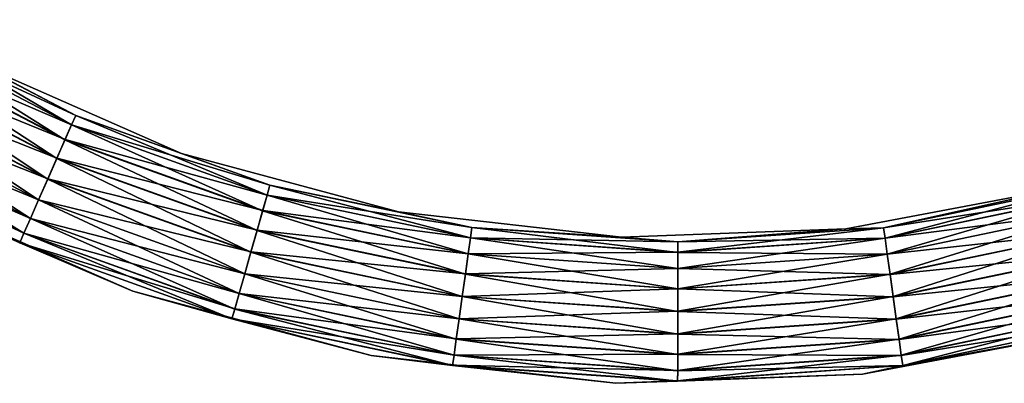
# Model space of a CAD drawing. Header units: millimetres. Extents: x -144 to 364, y -408 to 1133.
# Tile 2 of 256: x 84 to 178, y -408 to -374. Entities that reach past the tile are written whole.
import ezdxf

# ---------------------------------------------------------------- set-up
doc = ezdxf.new("R2010")
doc.units = ezdxf.units.MM
doc.header["$LTSCALE"] = 41.718519
doc.layers.add('631', color=7, linetype='CONTINUOUS')
doc.layers.add('632', color=7, linetype='CONTINUOUS')

msp = doc.modelspace()

# ---------------------------------------------------------------- linework, layer by layer
at = {"layer": '631', "color": 7, "linetype": 'CONTINUOUS', "true_color": 0xaaaaaa}
for points in [[(72.111, -373.565, -2.447), (89.594, -382.733, -2.451), (71.592, -374.408, -4.403), (72.111, -373.565, -2.447)], [(72.111, -373.565, -2.447), (80.059, -377.734, -0.303), (89.594, -382.733, -2.451), (72.111, -373.565, -2.447)], [(71.592, -374.408, -4.403), (89.195, -383.639, -4.407), (70.781, -375.725, -5.957), (71.592, -374.408, -4.403)], [(71.592, -374.408, -4.403), (89.594, -382.733, -2.451), (89.195, -383.639, -4.407), (71.592, -374.408, -4.403)], [(70.781, -375.725, -5.957), (88.573, -385.055, -5.961), (69.758, -377.386, -6.957), (70.781, -375.725, -5.957)], [(70.781, -375.725, -5.957), (89.195, -383.639, -4.407), (88.573, -385.055, -5.961), (70.781, -375.725, -5.957)], [(69.758, -377.386, -6.957), (87.788, -386.841, -6.96), (68.623, -379.23, -7.303), (69.758, -377.386, -6.957)], [(69.758, -377.386, -6.957), (88.573, -385.055, -5.961), (87.788, -386.841, -6.96), (69.758, -377.386, -6.957)], [(80.059, -377.734, -0.303), (99.725, -386.377, -0.306), (89.594, -382.733, -2.451), (80.059, -377.734, -0.303)], [(68.623, -379.23, -7.303), (86.917, -388.823, -7.307), (67.487, -381.074, -6.963), (68.623, -379.23, -7.303)], [(68.623, -379.23, -7.303), (87.788, -386.841, -6.96), (86.917, -388.823, -7.307), (68.623, -379.23, -7.303)], [(67.487, -381.074, -6.963), (86.046, -390.806, -6.967), (66.463, -382.738, -5.97), (67.487, -381.074, -6.963)], [(67.487, -381.074, -6.963), (86.917, -388.823, -7.307), (86.046, -390.806, -6.967), (67.487, -381.074, -6.963)], [(66.463, -382.738, -5.97), (85.259, -392.595, -5.974), (65.65, -384.059, -4.422), (66.463, -382.738, -5.97)], [(66.463, -382.738, -5.97), (86.046, -390.806, -6.967), (85.259, -392.595, -5.974), (66.463, -382.738, -5.97)], [(89.594, -382.733, -2.451), (108.171, -389.412, -2.454), (89.195, -383.639, -4.407), (89.594, -382.733, -2.451)], [(89.594, -382.733, -2.451), (99.725, -386.377, -0.306), (108.171, -389.412, -2.454), (89.594, -382.733, -2.451)], [(65.65, -384.059, -4.422), (84.635, -394.016, -4.425), (65.128, -384.908, -2.469), (65.65, -384.059, -4.422)], [(65.65, -384.059, -4.422), (85.259, -392.595, -5.974), (84.635, -394.016, -4.425), (65.65, -384.059, -4.422)], [(89.195, -383.639, -4.407), (107.9, -390.365, -4.41), (88.573, -385.055, -5.961), (89.195, -383.639, -4.407)], [(89.195, -383.639, -4.407), (108.171, -389.412, -2.454), (107.9, -390.365, -4.41), (89.195, -383.639, -4.407)], [(65.128, -384.908, -2.469), (84.635, -394.016, -4.425), (84.235, -394.928, -2.473), (65.128, -384.908, -2.469)], [(65.128, -384.908, -2.469), (84.235, -394.928, -2.473), (73.48, -390.092, -0.308), (65.128, -384.908, -2.469)], [(88.573, -385.055, -5.961), (107.478, -391.852, -5.964), (87.788, -386.841, -6.96), (88.573, -385.055, -5.961)], [(88.573, -385.055, -5.961), (107.9, -390.365, -4.41), (107.478, -391.852, -5.964), (88.573, -385.055, -5.961)], [(87.788, -386.841, -6.96), (106.946, -393.73, -6.963), (86.917, -388.823, -7.307), (87.788, -386.841, -6.96)], [(87.788, -386.841, -6.96), (107.478, -391.852, -5.964), (106.946, -393.73, -6.963), (87.788, -386.841, -6.96)], [(99.725, -386.377, -0.306), (120.464, -391.976, -0.308), (108.171, -389.412, -2.454), (99.725, -386.377, -0.306)], [(86.917, -388.823, -7.307), (106.356, -395.812, -7.31), (86.046, -390.806, -6.967), (86.917, -388.823, -7.307)], [(86.917, -388.823, -7.307), (106.946, -393.73, -6.963), (106.356, -395.812, -7.31), (86.917, -388.823, -7.307)], [(108.171, -389.412, -2.454), (127.489, -393.476, -2.455), (107.9, -390.365, -4.41), (108.171, -389.412, -2.454)], [(108.171, -389.412, -2.454), (120.464, -391.976, -0.308), (127.489, -393.476, -2.455), (108.171, -389.412, -2.454)], [(163.274, -393.611, -0.309), (184.38, -389.609, -0.307), (166.876, -393.498, -2.455), (163.274, -393.611, -0.309)], [(166.876, -393.498, -2.455), (184.38, -389.609, -0.307), (186.199, -389.457, -2.454), (166.876, -393.498, -2.455)], [(166.876, -393.498, -2.455), (186.199, -389.457, -2.454), (167.012, -394.478, -4.411), (166.876, -393.498, -2.455)], [(167.012, -394.478, -4.411), (186.199, -389.457, -2.454), (186.468, -390.409, -4.41), (167.012, -394.478, -4.411)], [(73.48, -390.092, -0.308), (84.235, -394.928, -2.473), (95.071, -399.581, -0.311), (73.48, -390.092, -0.308)], [(86.046, -390.806, -6.967), (105.765, -397.896, -6.97), (85.259, -392.595, -5.974), (86.046, -390.806, -6.967)], [(86.046, -390.806, -6.967), (106.356, -395.812, -7.31), (105.765, -397.896, -6.97), (86.046, -390.806, -6.967)], [(107.9, -390.365, -4.41), (127.352, -394.456, -4.411), (107.478, -391.852, -5.964), (107.9, -390.365, -4.41)], [(107.9, -390.365, -4.41), (127.489, -393.476, -2.455), (127.352, -394.456, -4.411), (107.9, -390.365, -4.41)], [(167.012, -394.478, -4.411), (186.468, -390.409, -4.41), (167.224, -396.01, -5.965), (167.012, -394.478, -4.411)], [(167.224, -396.01, -5.965), (186.468, -390.409, -4.41), (186.888, -391.897, -5.964), (167.224, -396.01, -5.965)], [(85.259, -392.595, -5.974), (105.232, -399.776, -5.977), (84.635, -394.016, -4.425), (85.259, -392.595, -5.974)], [(85.259, -392.595, -5.974), (105.765, -397.896, -6.97), (105.232, -399.776, -5.977), (85.259, -392.595, -5.974)], [(107.478, -391.852, -5.964), (127.138, -395.988, -5.965), (106.946, -393.73, -6.963), (107.478, -391.852, -5.964)], [(107.478, -391.852, -5.964), (127.352, -394.456, -4.411), (127.138, -395.988, -5.965), (107.478, -391.852, -5.964)], [(120.464, -391.976, -0.308), (141.808, -394.406, -0.309), (127.489, -393.476, -2.455), (120.464, -391.976, -0.308)], [(167.224, -396.01, -5.965), (186.888, -391.897, -5.964), (167.491, -397.943, -6.965), (167.224, -396.01, -5.965)], [(167.491, -397.943, -6.965), (186.888, -391.897, -5.964), (187.418, -393.775, -6.963), (167.491, -397.943, -6.965)], [(127.489, -393.476, -2.455), (147.182, -394.846, -2.456), (127.352, -394.456, -4.411), (127.489, -393.476, -2.455)], [(127.489, -393.476, -2.455), (141.808, -394.406, -0.309), (147.182, -394.846, -2.456), (127.489, -393.476, -2.455)], [(141.808, -394.406, -0.309), (163.274, -393.611, -0.309), (147.182, -394.846, -2.456), (141.808, -394.406, -0.309)], [(147.182, -394.846, -2.456), (166.876, -393.498, -2.455), (147.181, -395.836, -4.412), (147.182, -394.846, -2.456)], [(147.181, -395.836, -4.412), (166.876, -393.498, -2.455), (167.012, -394.478, -4.411), (147.181, -395.836, -4.412)], [(147.182, -394.846, -2.456), (163.274, -393.611, -0.309), (166.876, -393.498, -2.455), (147.182, -394.846, -2.456)], [(84.635, -394.016, -4.425), (104.809, -401.269, -4.428), (84.235, -394.928, -2.473), (84.635, -394.016, -4.425)], [(84.635, -394.016, -4.425), (105.232, -399.776, -5.977), (104.809, -401.269, -4.428), (84.635, -394.016, -4.425)], [(106.946, -393.73, -6.963), (126.869, -397.92, -6.965), (106.356, -395.812, -7.31), (106.946, -393.73, -6.963)], [(106.946, -393.73, -6.963), (127.138, -395.988, -5.965), (126.869, -397.92, -6.965), (106.946, -393.73, -6.963)], [(127.352, -394.456, -4.411), (147.181, -395.836, -4.412), (127.138, -395.988, -5.965), (127.352, -394.456, -4.411)], [(127.352, -394.456, -4.411), (147.182, -394.846, -2.456), (147.181, -395.836, -4.412), (127.352, -394.456, -4.411)], [(147.181, -395.836, -4.412), (167.012, -394.478, -4.411), (147.18, -397.382, -5.966), (147.181, -395.836, -4.412)], [(147.18, -397.382, -5.966), (167.012, -394.478, -4.411), (167.224, -396.01, -5.965), (147.18, -397.382, -5.966)], [(167.491, -397.943, -6.965), (187.418, -393.775, -6.963), (167.787, -400.087, -7.312), (167.491, -397.943, -6.965)], [(167.787, -400.087, -7.312), (187.418, -393.775, -6.963), (188.006, -395.858, -7.31), (167.787, -400.087, -7.312)], [(84.235, -394.928, -2.473), (104.809, -401.269, -4.428), (104.538, -402.227, -2.476), (84.235, -394.928, -2.473)], [(84.235, -394.928, -2.473), (104.538, -402.227, -2.476), (95.071, -399.581, -0.311), (84.235, -394.928, -2.473)], [(106.356, -395.812, -7.31), (126.571, -400.064, -7.312), (105.765, -397.896, -6.97), (106.356, -395.812, -7.31)], [(106.356, -395.812, -7.31), (126.869, -397.92, -6.965), (126.571, -400.064, -7.312), (106.356, -395.812, -7.31)], [(127.138, -395.988, -5.965), (147.18, -397.382, -5.966), (126.869, -397.92, -6.965), (127.138, -395.988, -5.965)], [(127.138, -395.988, -5.965), (147.181, -395.836, -4.412), (147.18, -397.382, -5.966), (127.138, -395.988, -5.965)], [(147.18, -397.382, -5.966), (167.224, -396.01, -5.965), (147.179, -399.334, -6.965), (147.18, -397.382, -5.966)], [(147.179, -399.334, -6.965), (167.224, -396.01, -5.965), (167.491, -397.943, -6.965), (147.179, -399.334, -6.965)], [(167.787, -400.087, -7.312), (188.006, -395.858, -7.31), (168.083, -402.233, -6.972), (167.787, -400.087, -7.312)], [(168.083, -402.233, -6.972), (188.006, -395.858, -7.31), (188.595, -397.943, -6.97), (168.083, -402.233, -6.972)], [(126.869, -397.92, -6.965), (147.18, -397.382, -5.966), (147.179, -399.334, -6.965), (126.869, -397.92, -6.965)], [(105.765, -397.896, -6.97), (126.272, -402.209, -6.972), (105.232, -399.776, -5.977), (105.765, -397.896, -6.97)], [(105.765, -397.896, -6.97), (126.571, -400.064, -7.312), (126.272, -402.209, -6.972), (105.765, -397.896, -6.97)], [(126.869, -397.92, -6.965), (147.179, -399.334, -6.965), (126.571, -400.064, -7.312), (126.869, -397.92, -6.965)], [(147.179, -399.334, -6.965), (167.491, -397.943, -6.965), (147.178, -401.498, -7.312), (147.179, -399.334, -6.965)], [(147.178, -401.498, -7.312), (167.491, -397.943, -6.965), (167.787, -400.087, -7.312), (147.178, -401.498, -7.312)], [(168.083, -402.233, -6.972), (188.595, -397.943, -6.97), (168.351, -404.169, -5.979), (168.083, -402.233, -6.972)], [(168.351, -404.169, -5.979), (188.595, -397.943, -6.97), (189.125, -399.824, -5.977), (168.351, -404.169, -5.979)], [(126.571, -400.064, -7.312), (147.179, -399.334, -6.965), (147.178, -401.498, -7.312), (126.571, -400.064, -7.312)], [(95.071, -399.581, -0.311), (104.538, -402.227, -2.476), (117.84, -405.728, -0.314), (95.071, -399.581, -0.311)], [(105.232, -399.776, -5.977), (126.002, -404.145, -5.979), (104.809, -401.269, -4.428), (105.232, -399.776, -5.977)], [(105.232, -399.776, -5.977), (126.272, -402.209, -6.972), (126.002, -404.145, -5.979), (105.232, -399.776, -5.977)], [(126.571, -400.064, -7.312), (147.178, -401.498, -7.312), (126.272, -402.209, -6.972), (126.571, -400.064, -7.312)], [(147.178, -401.498, -7.312), (167.787, -400.087, -7.312), (147.177, -403.664, -6.972), (147.178, -401.498, -7.312)], [(147.177, -403.664, -6.972), (167.787, -400.087, -7.312), (168.083, -402.233, -6.972), (147.177, -403.664, -6.972)], [(168.351, -404.169, -5.979), (189.125, -399.824, -5.977), (168.563, -405.706, -4.43), (168.351, -404.169, -5.979)], [(168.563, -405.706, -4.43), (189.125, -399.824, -5.977), (189.547, -401.317, -4.428), (168.563, -405.706, -4.43)], [(104.809, -401.269, -4.428), (125.788, -405.682, -4.43), (104.538, -402.227, -2.476), (104.809, -401.269, -4.428)], [(104.809, -401.269, -4.428), (126.002, -404.145, -5.979), (125.788, -405.682, -4.43), (104.809, -401.269, -4.428)], [(126.272, -402.209, -6.972), (147.178, -401.498, -7.312), (147.177, -403.664, -6.972), (126.272, -402.209, -6.972)], [(168.563, -405.706, -4.43), (189.547, -401.317, -4.428), (168.699, -406.693, -2.477), (168.563, -405.706, -4.43)], [(168.699, -406.693, -2.477), (189.547, -401.317, -4.428), (189.817, -402.276, -2.476), (168.699, -406.693, -2.477)], [(104.538, -402.227, -2.476), (125.788, -405.682, -4.43), (125.651, -406.668, -2.477), (104.538, -402.227, -2.476)], [(104.538, -402.227, -2.476), (125.651, -406.668, -2.477), (117.84, -405.728, -0.314), (104.538, -402.227, -2.476)], [(126.272, -402.209, -6.972), (147.177, -403.664, -6.972), (126.002, -404.145, -5.979), (126.272, -402.209, -6.972)], [(147.177, -403.664, -6.972), (168.083, -402.233, -6.972), (147.176, -405.618, -5.98), (147.177, -403.664, -6.972)], [(147.176, -405.618, -5.98), (168.083, -402.233, -6.972), (168.351, -404.169, -5.979), (147.176, -405.618, -5.98)], [(168.699, -406.693, -2.477), (189.817, -402.276, -2.476), (188.014, -403.129, -0.313), (168.699, -406.693, -2.477)], [(126.002, -404.145, -5.979), (147.177, -403.664, -6.972), (147.176, -405.618, -5.98), (126.002, -404.145, -5.979)], [(164.842, -407.523, -0.315), (168.699, -406.693, -2.477), (188.014, -403.129, -0.313), (164.842, -407.523, -0.315)], [(126.002, -404.145, -5.979), (147.176, -405.618, -5.98), (125.788, -405.682, -4.43), (126.002, -404.145, -5.979)], [(147.176, -405.618, -5.98), (168.351, -404.169, -5.979), (147.175, -407.17, -4.431), (147.176, -405.618, -5.98)], [(147.175, -407.17, -4.431), (168.351, -404.169, -5.979), (168.563, -405.706, -4.43), (147.175, -407.17, -4.431)], [(117.84, -405.728, -0.314), (125.651, -406.668, -2.477), (141.274, -408.395, -0.315), (117.84, -405.728, -0.314)], [(125.788, -405.682, -4.43), (147.175, -407.17, -4.431), (125.651, -406.668, -2.477), (125.788, -405.682, -4.43)], [(125.788, -405.682, -4.43), (147.176, -405.618, -5.98), (147.175, -407.17, -4.431), (125.788, -405.682, -4.43)], [(147.175, -407.17, -4.431), (168.563, -405.706, -4.43), (147.174, -408.166, -2.478), (147.175, -407.17, -4.431)], [(147.174, -408.166, -2.478), (168.563, -405.706, -4.43), (168.699, -406.693, -2.477), (147.174, -408.166, -2.478)], [(125.651, -406.668, -2.477), (147.175, -407.17, -4.431), (147.174, -408.166, -2.478), (125.651, -406.668, -2.477)], [(125.651, -406.668, -2.477), (147.174, -408.166, -2.478), (141.274, -408.395, -0.315), (125.651, -406.668, -2.477)], [(147.174, -408.166, -2.478), (168.699, -406.693, -2.477), (164.842, -407.523, -0.315), (147.174, -408.166, -2.478)], [(141.274, -408.395, -0.315), (147.174, -408.166, -2.478), (164.842, -407.523, -0.315), (141.274, -408.395, -0.315)]]:
    msp.add_3dface(points, dxfattribs=at)
at = {"layer": '632', "color": 7, "linetype": 'CONTINUOUS', "true_color": 0xaaaaaa}
for points in [[(71.586, -374.42, 3.815), (89.191, -383.652, 3.811), (72.108, -373.572, 1.862), (71.586, -374.42, 3.815)], [(80.059, -377.734, -0.303), (72.108, -373.572, 1.862), (89.592, -382.74, 1.858), (80.059, -377.734, -0.303)], [(72.108, -373.572, 1.862), (89.191, -383.652, 3.811), (89.592, -382.74, 1.858), (72.108, -373.572, 1.862)], [(70.773, -375.741, 5.364), (88.567, -385.073, 5.36), (71.586, -374.42, 3.815), (70.773, -375.741, 5.364)], [(71.586, -374.42, 3.815), (88.567, -385.073, 5.36), (89.191, -383.652, 3.811), (71.586, -374.42, 3.815)], [(69.749, -377.406, 6.357), (87.781, -386.862, 6.353), (70.773, -375.741, 5.364), (69.749, -377.406, 6.357)], [(70.773, -375.741, 5.364), (87.781, -386.862, 6.353), (88.567, -385.073, 5.36), (70.773, -375.741, 5.364)], [(68.613, -379.25, 6.697), (86.91, -388.845, 6.693), (69.749, -377.406, 6.357), (68.613, -379.25, 6.697)], [(69.749, -377.406, 6.357), (86.91, -388.845, 6.693), (87.781, -386.862, 6.353), (69.749, -377.406, 6.357)], [(99.725, -386.377, -0.306), (80.059, -377.734, -0.303), (89.592, -382.74, 1.858), (99.725, -386.377, -0.306)], [(67.478, -381.093, 6.35), (86.039, -390.826, 6.346), (68.613, -379.25, 6.697), (67.478, -381.093, 6.35)], [(68.613, -379.25, 6.697), (86.039, -390.826, 6.346), (86.91, -388.845, 6.693), (68.613, -379.25, 6.697)], [(66.455, -382.755, 5.351), (85.254, -392.613, 5.347), (67.478, -381.093, 6.35), (66.455, -382.755, 5.351)], [(67.478, -381.093, 6.35), (85.254, -392.613, 5.347), (86.039, -390.826, 6.346), (67.478, -381.093, 6.35)], [(65.644, -384.071, 3.797), (84.631, -394.028, 3.793), (66.455, -382.755, 5.351), (65.644, -384.071, 3.797)], [(66.455, -382.755, 5.351), (84.631, -394.028, 3.793), (85.254, -392.613, 5.347), (66.455, -382.755, 5.351)], [(89.191, -383.652, 3.811), (107.898, -390.378, 3.809), (89.592, -382.74, 1.858), (89.191, -383.652, 3.811)], [(99.725, -386.377, -0.306), (89.592, -382.74, 1.858), (108.169, -389.419, 1.856), (99.725, -386.377, -0.306)], [(89.592, -382.74, 1.858), (107.898, -390.378, 3.809), (108.169, -389.419, 1.856), (89.592, -382.74, 1.858)], [(65.644, -384.071, 3.797), (84.233, -394.935, 1.837), (84.631, -394.028, 3.793), (65.644, -384.071, 3.797)], [(88.567, -385.073, 5.36), (107.475, -391.87, 5.357), (89.191, -383.652, 3.811), (88.567, -385.073, 5.36)], [(89.191, -383.652, 3.811), (107.475, -391.87, 5.357), (107.898, -390.378, 3.809), (89.191, -383.652, 3.811)], [(87.781, -386.862, 6.353), (106.942, -393.751, 6.35), (88.567, -385.073, 5.36), (87.781, -386.862, 6.353)], [(88.567, -385.073, 5.36), (106.942, -393.751, 6.35), (107.475, -391.87, 5.357), (88.567, -385.073, 5.36)], [(86.91, -388.845, 6.693), (106.351, -395.835, 6.69), (87.781, -386.862, 6.353), (86.91, -388.845, 6.693)], [(87.781, -386.862, 6.353), (106.351, -395.835, 6.69), (106.942, -393.751, 6.35), (87.781, -386.862, 6.353)], [(120.464, -391.976, -0.308), (99.725, -386.377, -0.306), (108.169, -389.419, 1.856), (120.464, -391.976, -0.308)], [(86.039, -390.826, 6.346), (105.761, -397.917, 6.343), (86.91, -388.845, 6.693), (86.039, -390.826, 6.346)], [(86.91, -388.845, 6.693), (105.761, -397.917, 6.343), (106.351, -395.835, 6.69), (86.91, -388.845, 6.693)], [(107.898, -390.378, 3.809), (127.35, -394.469, 3.807), (108.169, -389.419, 1.856), (107.898, -390.378, 3.809)], [(120.464, -391.976, -0.308), (108.169, -389.419, 1.856), (127.488, -393.483, 1.854), (120.464, -391.976, -0.308)], [(108.169, -389.419, 1.856), (127.35, -394.469, 3.807), (127.488, -393.483, 1.854), (108.169, -389.419, 1.856)], [(184.38, -389.609, -0.307), (163.274, -393.611, -0.309), (166.877, -393.505, 1.854), (184.38, -389.609, -0.307)], [(184.38, -389.609, -0.307), (166.877, -393.505, 1.854), (186.2, -389.463, 1.856), (184.38, -389.609, -0.307)], [(166.877, -393.505, 1.854), (186.471, -390.422, 3.809), (186.2, -389.463, 1.856), (166.877, -393.505, 1.854)], [(73.48, -390.092, -0.308), (95.071, -399.581, -0.311), (84.233, -394.935, 1.837), (73.48, -390.092, -0.308)], [(85.254, -392.613, 5.347), (105.228, -399.794, 5.344), (86.039, -390.826, 6.346), (85.254, -392.613, 5.347)], [(86.039, -390.826, 6.346), (105.228, -399.794, 5.344), (105.761, -397.917, 6.343), (86.039, -390.826, 6.346)], [(107.475, -391.87, 5.357), (127.137, -396.006, 5.356), (107.898, -390.378, 3.809), (107.475, -391.87, 5.357)], [(107.898, -390.378, 3.809), (127.137, -396.006, 5.356), (127.35, -394.469, 3.807), (107.898, -390.378, 3.809)], [(167.013, -394.492, 3.807), (186.471, -390.422, 3.809), (166.877, -393.505, 1.854), (167.013, -394.492, 3.807)], [(167.013, -394.492, 3.807), (186.892, -391.916, 5.357), (186.471, -390.422, 3.809), (167.013, -394.492, 3.807)], [(84.631, -394.028, 3.793), (104.806, -401.282, 3.79), (85.254, -392.613, 5.347), (84.631, -394.028, 3.793)], [(85.254, -392.613, 5.347), (104.806, -401.282, 3.79), (105.228, -399.794, 5.344), (85.254, -392.613, 5.347)], [(106.942, -393.751, 6.35), (126.867, -397.942, 6.349), (107.475, -391.87, 5.357), (106.942, -393.751, 6.35)], [(107.475, -391.87, 5.357), (126.867, -397.942, 6.349), (127.137, -396.006, 5.356), (107.475, -391.87, 5.357)], [(141.808, -394.406, -0.309), (120.464, -391.976, -0.308), (127.488, -393.483, 1.854), (141.808, -394.406, -0.309)], [(167.225, -396.029, 5.356), (186.892, -391.916, 5.357), (167.013, -394.492, 3.807), (167.225, -396.029, 5.356)], [(167.225, -396.029, 5.356), (187.423, -393.797, 6.35), (186.892, -391.916, 5.357), (167.225, -396.029, 5.356)], [(127.35, -394.469, 3.807), (147.181, -395.85, 3.806), (127.488, -393.483, 1.854), (127.35, -394.469, 3.807)], [(141.808, -394.406, -0.309), (127.488, -393.483, 1.854), (147.182, -394.853, 1.854), (141.808, -394.406, -0.309)], [(127.488, -393.483, 1.854), (147.181, -395.85, 3.806), (147.182, -394.853, 1.854), (127.488, -393.483, 1.854)], [(163.274, -393.611, -0.309), (141.808, -394.406, -0.309), (147.182, -394.853, 1.854), (163.274, -393.611, -0.309)], [(163.274, -393.611, -0.309), (147.182, -394.853, 1.854), (166.877, -393.505, 1.854), (163.274, -393.611, -0.309)], [(147.182, -394.853, 1.854), (167.013, -394.492, 3.807), (166.877, -393.505, 1.854), (147.182, -394.853, 1.854)], [(84.233, -394.935, 1.837), (104.536, -402.234, 1.834), (84.631, -394.028, 3.793), (84.233, -394.935, 1.837)], [(84.631, -394.028, 3.793), (104.536, -402.234, 1.834), (104.806, -401.282, 3.79), (84.631, -394.028, 3.793)], [(106.351, -395.835, 6.69), (126.568, -400.087, 6.688), (106.942, -393.751, 6.35), (106.351, -395.835, 6.69)], [(106.942, -393.751, 6.35), (126.568, -400.087, 6.688), (126.867, -397.942, 6.349), (106.942, -393.751, 6.35)], [(127.137, -396.006, 5.356), (147.18, -397.401, 5.355), (127.35, -394.469, 3.807), (127.137, -396.006, 5.356)], [(127.35, -394.469, 3.807), (147.18, -397.401, 5.355), (147.181, -395.85, 3.806), (127.35, -394.469, 3.807)], [(147.181, -395.85, 3.806), (167.225, -396.029, 5.356), (167.013, -394.492, 3.807), (147.181, -395.85, 3.806)], [(147.181, -395.85, 3.806), (167.013, -394.492, 3.807), (147.182, -394.853, 1.854), (147.181, -395.85, 3.806)], [(167.493, -397.965, 6.349), (187.423, -393.797, 6.35), (167.225, -396.029, 5.356), (167.493, -397.965, 6.349)], [(167.493, -397.965, 6.349), (188.011, -395.881, 6.69), (187.423, -393.797, 6.35), (167.493, -397.965, 6.349)], [(84.233, -394.935, 1.837), (95.071, -399.581, -0.311), (104.536, -402.234, 1.834), (84.233, -394.935, 1.837)], [(105.761, -397.917, 6.343), (126.27, -402.231, 6.342), (106.351, -395.835, 6.69), (105.761, -397.917, 6.343)], [(106.351, -395.835, 6.69), (126.27, -402.231, 6.342), (126.568, -400.087, 6.688), (106.351, -395.835, 6.69)], [(126.867, -397.942, 6.349), (147.179, -399.356, 6.348), (127.137, -396.006, 5.356), (126.867, -397.942, 6.349)], [(127.137, -396.006, 5.356), (147.179, -399.356, 6.348), (147.18, -397.401, 5.355), (127.137, -396.006, 5.356)], [(147.18, -397.401, 5.355), (167.225, -396.029, 5.356), (147.181, -395.85, 3.806), (147.18, -397.401, 5.355)], [(147.18, -397.401, 5.355), (167.493, -397.965, 6.349), (167.225, -396.029, 5.356), (147.18, -397.401, 5.355)], [(167.789, -400.11, 6.688), (188.011, -395.881, 6.69), (167.493, -397.965, 6.349), (167.789, -400.11, 6.688)], [(167.789, -400.11, 6.688), (188.599, -397.964, 6.343), (188.011, -395.881, 6.69), (167.789, -400.11, 6.688)], [(147.179, -399.356, 6.348), (167.493, -397.965, 6.349), (147.18, -397.401, 5.355), (147.179, -399.356, 6.348)], [(105.228, -399.794, 5.344), (126, -404.163, 5.342), (105.761, -397.917, 6.343), (105.228, -399.794, 5.344)], [(105.761, -397.917, 6.343), (126, -404.163, 5.342), (126.27, -402.231, 6.342), (105.761, -397.917, 6.343)], [(126.568, -400.087, 6.688), (147.178, -401.521, 6.688), (126.867, -397.942, 6.349), (126.568, -400.087, 6.688)], [(126.867, -397.942, 6.349), (147.178, -401.521, 6.688), (147.179, -399.356, 6.348), (126.867, -397.942, 6.349)], [(147.179, -399.356, 6.348), (167.789, -400.11, 6.688), (167.493, -397.965, 6.349), (147.179, -399.356, 6.348)], [(168.085, -402.255, 6.342), (188.599, -397.964, 6.343), (167.789, -400.11, 6.688), (168.085, -402.255, 6.342)], [(168.085, -402.255, 6.342), (189.129, -399.842, 5.344), (188.599, -397.964, 6.343), (168.085, -402.255, 6.342)], [(95.071, -399.581, -0.311), (117.84, -405.728, -0.314), (104.536, -402.234, 1.834), (95.071, -399.581, -0.311)], [(104.806, -401.282, 3.79), (125.787, -405.695, 3.788), (105.228, -399.794, 5.344), (104.806, -401.282, 3.79)], [(105.228, -399.794, 5.344), (125.787, -405.695, 3.788), (126, -404.163, 5.342), (105.228, -399.794, 5.344)], [(126.27, -402.231, 6.342), (147.177, -403.686, 6.341), (126.568, -400.087, 6.688), (126.27, -402.231, 6.342)], [(126.568, -400.087, 6.688), (147.177, -403.686, 6.341), (147.178, -401.521, 6.688), (126.568, -400.087, 6.688)], [(147.178, -401.521, 6.688), (167.789, -400.11, 6.688), (147.179, -399.356, 6.348), (147.178, -401.521, 6.688)], [(147.178, -401.521, 6.688), (168.085, -402.255, 6.342), (167.789, -400.11, 6.688), (147.178, -401.521, 6.688)], [(168.352, -404.187, 5.342), (189.129, -399.842, 5.344), (168.085, -402.255, 6.342), (168.352, -404.187, 5.342)], [(168.352, -404.187, 5.342), (189.55, -401.33, 3.79), (189.129, -399.842, 5.344), (168.352, -404.187, 5.342)], [(104.536, -402.234, 1.834), (125.65, -406.675, 1.832), (104.806, -401.282, 3.79), (104.536, -402.234, 1.834)], [(104.806, -401.282, 3.79), (125.65, -406.675, 1.832), (125.787, -405.695, 3.788), (104.806, -401.282, 3.79)], [(147.177, -403.686, 6.341), (168.085, -402.255, 6.342), (147.178, -401.521, 6.688), (147.177, -403.686, 6.341)], [(168.564, -405.719, 3.788), (189.55, -401.33, 3.79), (168.352, -404.187, 5.342), (168.564, -405.719, 3.788)], [(168.564, -405.719, 3.788), (189.819, -402.283, 1.834), (189.55, -401.33, 3.79), (168.564, -405.719, 3.788)], [(104.536, -402.234, 1.834), (117.84, -405.728, -0.314), (125.65, -406.675, 1.832), (104.536, -402.234, 1.834)], [(126, -404.163, 5.342), (147.176, -405.637, 5.342), (126.27, -402.231, 6.342), (126, -404.163, 5.342)], [(126.27, -402.231, 6.342), (147.176, -405.637, 5.342), (147.177, -403.686, 6.341), (126.27, -402.231, 6.342)], [(147.177, -403.686, 6.341), (168.352, -404.187, 5.342), (168.085, -402.255, 6.342), (147.177, -403.686, 6.341)], [(168.7, -406.7, 1.832), (189.819, -402.283, 1.834), (168.564, -405.719, 3.788), (168.7, -406.7, 1.832)], [(168.7, -406.7, 1.832), (188.014, -403.129, -0.313), (189.819, -402.283, 1.834), (168.7, -406.7, 1.832)], [(147.176, -405.637, 5.342), (168.352, -404.187, 5.342), (147.177, -403.686, 6.341), (147.176, -405.637, 5.342)], [(164.842, -407.523, -0.315), (188.014, -403.129, -0.313), (168.7, -406.7, 1.832), (164.842, -407.523, -0.315)], [(125.787, -405.695, 3.788), (147.175, -407.184, 3.788), (126, -404.163, 5.342), (125.787, -405.695, 3.788)], [(126, -404.163, 5.342), (147.175, -407.184, 3.788), (147.176, -405.637, 5.342), (126, -404.163, 5.342)], [(147.176, -405.637, 5.342), (168.564, -405.719, 3.788), (168.352, -404.187, 5.342), (147.176, -405.637, 5.342)], [(117.84, -405.728, -0.314), (141.274, -408.395, -0.315), (125.65, -406.675, 1.832), (117.84, -405.728, -0.314)], [(125.65, -406.675, 1.832), (147.174, -408.173, 1.832), (125.787, -405.695, 3.788), (125.65, -406.675, 1.832)], [(125.787, -405.695, 3.788), (147.174, -408.173, 1.832), (147.175, -407.184, 3.788), (125.787, -405.695, 3.788)], [(147.175, -407.184, 3.788), (168.564, -405.719, 3.788), (147.176, -405.637, 5.342), (147.175, -407.184, 3.788)], [(147.175, -407.184, 3.788), (168.7, -406.7, 1.832), (168.564, -405.719, 3.788), (147.175, -407.184, 3.788)], [(125.65, -406.675, 1.832), (141.274, -408.395, -0.315), (147.174, -408.173, 1.832), (125.65, -406.675, 1.832)], [(147.174, -408.173, 1.832), (164.842, -407.523, -0.315), (168.7, -406.7, 1.832), (147.174, -408.173, 1.832)], [(147.174, -408.173, 1.832), (168.7, -406.7, 1.832), (147.175, -407.184, 3.788), (147.174, -408.173, 1.832)], [(141.274, -408.395, -0.315), (164.842, -407.523, -0.315), (147.174, -408.173, 1.832), (141.274, -408.395, -0.315)]]:
    msp.add_3dface(points, dxfattribs=at)

doc.saveas('drawing.dxf')
